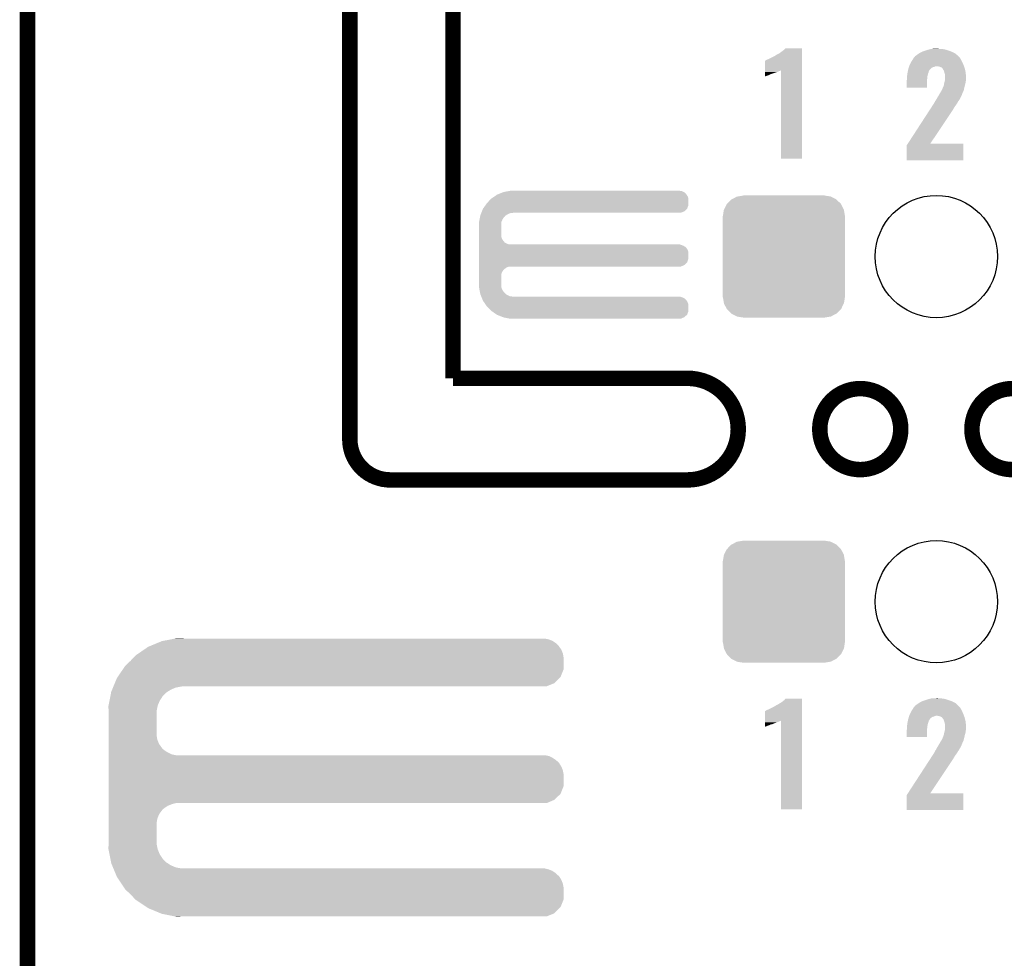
# Model space of a CAD drawing. Extents: x -1.3 to 24.2, y -3.9 to 39.2.
# Tile 15 of 26: x -1.3 to 8.4, y 19.7 to 28.9. Entities that reach past the tile are written whole.
import ezdxf

# ---------------------------------------------------------------- set-up
doc = ezdxf.new("R2010")
doc.units = 0
doc.layers.get('0').update_dxf_attribs({"linetype": 'CONTINUOUS'})
for name, color, linetype in [('ECC608_TRUST_CLICK_V100_GKO', 5, 'CONTINUOUS'), ('ECC608_TRUST_CLICK_V100_GTO', 14, 'CONTINUOUS'), ('ECC608_TRUST_CLICK_V100_GTS', 12, 'CONTINUOUS')]:
    doc.layers.add(name, color=color, linetype=linetype)

# ---------------------------------------------------------------- blocks, each defined once
blk = doc.blocks.new('ROUND_36')
blk.add_circle((0, 0), 0.602)
blk = doc.blocks.new('CUSTOM_45')
for points in [[(-0.512916, 0.564078), (-0.463036, 0.590212), (0.514762, 0.564078), (0.46108, 0.590212)], [(-0.463036, 0.590212), (-0.452138, 0.592028), (0.46108, 0.590212), (0.457348, 0.592028)], [(-0.452138, 0.592028), (-0.40005, 0.600706), (0.457348, 0.592028), (0.40005, 0.600706)], [(-0.40005, 0.600706), (-0.40005, 0.60198), (0.40005, 0.600706), (0.40005, 0.60198)], [(-0.58926, 0.463036), (-0.564078, 0.51476), (0.590212, 0.463036), (0.563112, 0.51476)], [(-0.564078, 0.51476), (-0.559382, 0.519598), (0.563112, 0.51476), (0.560576, 0.519598)], [(-0.559382, 0.519598), (-0.519598, 0.560576), (0.560576, 0.519598), (0.51837, 0.560576)], [(-0.519598, 0.560576), (-0.512916, 0.564078), (0.51837, 0.560576), (0.514762, 0.564078)], [(-0.60198, -0.40005), (-0.60198, 0.40005), (0.60198, -0.40005), (0.60198, 0.40005)], [(-0.600706, 0.40005), (-0.592028, 0.457348), (0.600706, 0.40005), (0.59116, 0.457348)], [(-0.592028, 0.457348), (-0.58926, 0.463036), (0.59116, 0.457348), (0.590212, 0.463036)], [(-0.591158, -0.457348), (-0.600706, -0.40005), (0.592028, -0.457348), (0.600706, -0.40005)], [(-0.590212, -0.463036), (-0.591158, -0.457348), (0.589258, -0.463036), (0.592028, -0.457348)], [(-0.563108, -0.514762), (-0.590212, -0.463036), (0.564078, -0.514762), (0.589258, -0.463036)], [(-0.560576, -0.519598), (-0.563108, -0.514762), (0.559382, -0.519598), (0.564078, -0.514762)], [(-0.518366, -0.560576), (-0.560576, -0.519598), (0.519598, -0.560576), (0.559382, -0.519598)], [(-0.51476, -0.564078), (-0.518366, -0.560576), (0.512914, -0.564078), (0.519598, -0.560576)], [(-0.461078, -0.590212), (-0.51476, -0.564078), (0.463036, -0.590212), (0.512914, -0.564078)], [(-0.457348, -0.592028), (-0.461078, -0.590212), (0.452136, -0.592028), (0.463036, -0.590212)], [(-0.40005, -0.600706), (-0.457348, -0.592028), (0.40005, -0.600706), (0.452136, -0.592028)], [(-0.40005, -0.60198), (-0.40005, -0.600706), (0.40005, -0.60198), (0.40005, -0.600706)]]:
    blk.add_solid(points)

msp = doc.modelspace()

# ---------------------------------------------------------------- linework, layer by layer
at = {"layer": 'ECC608_TRUST_CLICK_V100_GKO', "const_width": 0.1524}
for points in [[(1.905, 24.80056), (1.905, 39.116)], [(2.921, 25.4), (2.921, 37.973)], [(-1.27, -3.81), (-1.27, 36.83)], [(2.921, 25.4), (5.22986, 25.4)], [(2.30378, 24.39924), (5.22986, 24.39924)]]:
    msp.add_lwpolyline(points, dxfattribs=at)
for points in [[(5.22986, 24.39924, 1), (5.22986, 25.4)], [(1.905, 24.80056, 0.4142165), (2.30378, 24.39924)]]:
    msp.add_lwpolyline(points, format="xyb", dxfattribs=at)
for points in [[(6.53288, 24.89962, 1), (7.33044, 24.89962, 1)], [(8.03148, 24.89962, 1), (8.82904, 24.89962, 1)]]:
    msp.add_lwpolyline(points, format="xyb", close=True, dxfattribs=at)
at = {"layer": 'ECC608_TRUST_CLICK_V100_GTO'}
for points in [[(6.13918, 28.60294), (6.16966, 28.6258), (6.357618, 28.60294), (6.357618, 28.6258)], [(6.16966, 28.6258), (6.184898, 28.638498), (6.357618, 28.6258), (6.357618, 28.638498)], [(6.184898, 28.638498), (6.195042, 28.648638), (6.357618, 28.638498), (6.35762, 28.648638)], [(6.195042, 28.648638), (6.195066, 28.64866), (6.35762, 28.648638), (6.195066, 28.64866)], [(7.515862, 28.60294), (7.541262, 28.61564), (7.858758, 28.60294), (7.83336, 28.61564)], [(7.541262, 28.61564), (7.546342, 28.61818), (7.83336, 28.61564), (7.826248, 28.61818)], [(7.546342, 28.61818), (7.576824, 28.62834), (7.826248, 28.61818), (7.7978, 28.62834)], [(7.576824, 28.62834), (7.58444, 28.630878), (7.7978, 28.62834), (7.789552, 28.630878)], [(7.58444, 28.630878), (7.611876, 28.6385), (7.789552, 28.630878), (7.764782, 28.6385)], [(7.611876, 28.6385), (7.630164, 28.64358), (7.764782, 28.6385), (7.731762, 28.64358)], [(7.630164, 28.64358), (7.6835, 28.64612), (7.706362, 28.64358), (7.696202, 28.64612)], [(5.994408, 28.432744), (5.994422, 28.52674), (6.357614, 28.432744), (6.357616, 28.52674)], [(5.994422, 28.52674), (5.996946, 28.526746), (6.357616, 28.52674), (6.357616, 28.526746)], [(5.996946, 28.526746), (6.002024, 28.531822), (6.357616, 28.526746), (6.357616, 28.531822)], [(6.002024, 28.531822), (6.01218, 28.5369), (6.357616, 28.531822), (6.357616, 28.5369)], [(6.01218, 28.5369), (6.02488, 28.54198), (6.357616, 28.5369), (6.357616, 28.54198)], [(6.02488, 28.54198), (6.08076, 28.56992), (6.357616, 28.54198), (6.357618, 28.56992)], [(6.08076, 28.56992), (6.10362, 28.582622), (6.357618, 28.56992), (6.357618, 28.582622)], [(6.10362, 28.582622), (6.10616, 28.58516), (6.357618, 28.582622), (6.357618, 28.58516)], [(6.10616, 28.58516), (6.11378, 28.59024), (6.357618, 28.58516), (6.357618, 28.59024)], [(6.11378, 28.59024), (6.126482, 28.59532), (6.357618, 28.59024), (6.357618, 28.59532)], [(6.126482, 28.59532), (6.13918, 28.60294), (6.357618, 28.59532), (6.357618, 28.60294)], [(7.42061, 28.48864), (7.43458, 28.51658), (7.94766, 28.48864), (7.93496, 28.51658)], [(7.43458, 28.51658), (7.437122, 28.52166), (7.93496, 28.51658), (7.93242, 28.52166)], [(7.437122, 28.52166), (7.450182, 28.541978), (7.93242, 28.52166), (7.92226, 28.541978)], [(7.450182, 28.541978), (7.459982, 28.557222), (7.92226, 28.541978), (7.911374, 28.557222)], [(7.459982, 28.557222), (7.462518, 28.55976), (7.911374, 28.557222), (7.90956, 28.55976)], [(7.462518, 28.55976), (7.46506, 28.562302), (7.90956, 28.55976), (7.907018, 28.562302)], [(7.46506, 28.562302), (7.47268, 28.57246), (7.907018, 28.562302), (7.89686, 28.57246)], [(7.47268, 28.57246), (7.472682, 28.572462), (7.89686, 28.57246), (7.896858, 28.572462)], [(7.472682, 28.572462), (7.49046, 28.58516), (7.896858, 28.572462), (7.88289, 28.58516)], [(7.49046, 28.58516), (7.5086, 28.597858), (7.88289, 28.58516), (7.86892, 28.597858)], [(7.5086, 28.597858), (7.515862, 28.60294), (7.86892, 28.597858), (7.858758, 28.60294)], [(5.994404, 28.41498), (5.994406, 28.42006), (6.1087, 28.41498), (6.123938, 28.42006)], [(5.994404, 28.40736), (5.994404, 28.41498), (6.088382, 28.40736), (6.1087, 28.41498)], [(5.994406, 28.42768), (5.994408, 28.432744), (6.141718, 28.42768), (6.15185, 28.432744)], [(5.994406, 28.42514), (5.994406, 28.42768), (6.1341, 28.42514), (6.141718, 28.42768)], [(5.994406, 28.42006), (5.994406, 28.42514), (6.123938, 28.42006), (6.1341, 28.42514)], [(6.15188, 27.561562), (6.15185, 28.432744), (6.357598, 27.561562), (6.357614, 28.432744)], [(7.39648, 28.404818), (7.398002, 28.412436), (7.601708, 28.404818), (7.604758, 28.412436)], [(7.398002, 28.412436), (7.399528, 28.420056), (7.604758, 28.412436), (7.60476, 28.420056)], [(7.399528, 28.420056), (7.401052, 28.427674), (7.60476, 28.420056), (7.609836, 28.427674)], [(7.401052, 28.427674), (7.40156, 28.430214), (7.609836, 28.427674), (7.60984, 28.430214)], [(7.40156, 28.430214), (7.4041, 28.442918), (7.60984, 28.430214), (7.619998, 28.442918)], [(7.4041, 28.442918), (7.404102, 28.44292), (7.619998, 28.442918), (7.62, 28.44292)], [(7.404102, 28.44292), (7.407486, 28.453078), (7.62, 28.44292), (7.630158, 28.453078)], [(7.407486, 28.453078), (7.410872, 28.463238), (7.630158, 28.453078), (7.645396, 28.463238)], [(7.410872, 28.463238), (7.41172, 28.46578), (7.645396, 28.463238), (7.658098, 28.46578)], [(7.41172, 28.46578), (7.413412, 28.470858), (7.658098, 28.46578), (7.668258, 28.470858)], [(7.413412, 28.470858), (7.41426, 28.4734), (7.668258, 28.470858), (7.680958, 28.4734)], [(7.41426, 28.4734), (7.4168, 28.48102), (7.953104, 28.4734), (7.950382, 28.48102)], [(7.4168, 28.48102), (7.42061, 28.48864), (7.950382, 28.48102), (7.94766, 28.48864)], [(7.713978, 28.46832), (7.688578, 28.4734), (7.954918, 28.46832), (7.953104, 28.4734)], [(7.731756, 28.460702), (7.713978, 28.46832), (7.957638, 28.460702), (7.954918, 28.46832)], [(7.739382, 28.453078), (7.731756, 28.460702), (7.96036, 28.453078), (7.957638, 28.460702)], [(7.744454, 28.448006), (7.739382, 28.453078), (7.961554, 28.448006), (7.96036, 28.453078)], [(7.74446, 28.445464), (7.744454, 28.448006), (7.962152, 28.445464), (7.961554, 28.448006)], [(7.752078, 28.435302), (7.74446, 28.445464), (7.964544, 28.435302), (7.962152, 28.445464)], [(7.75716, 28.422602), (7.752078, 28.435302), (7.967532, 28.422602), (7.964544, 28.435302)], [(7.760624, 28.4099), (7.75716, 28.422602), (7.97052, 28.4099), (7.967532, 28.422602)], [(5.9944, 28.38704), (5.994402, 28.3972), (6.035038, 28.38704), (6.05536, 28.3972)], [(5.9944, 28.37942), (5.9944, 28.38704), (6.01218, 28.37942), (6.035038, 28.38704)], [(5.9944, 28.374362), (5.9944, 28.37942), (5.99953, 28.374362), (6.01218, 28.37942)], [(5.999476, 28.37434), (5.9944, 28.374362), (5.999476, 28.37434), (5.99953, 28.374362)], [(5.994402, 28.39974), (5.994404, 28.40736), (6.06298, 28.39974), (6.088382, 28.40736)], [(5.994402, 28.3972), (5.994402, 28.39974), (6.05536, 28.3972), (6.06298, 28.39974)], [(7.38886, 28.328622), (7.39089, 28.338778), (7.589516, 28.328622), (7.58952, 28.338778)], [(7.38886, 28.262602), (7.38886, 28.328622), (7.589498, 28.262602), (7.589516, 28.328622)], [(7.39089, 28.338778), (7.3914, 28.341322), (7.58952, 28.338778), (7.589802, 28.341322)], [(7.3914, 28.36672), (7.39343, 28.381958), (7.592694, 28.36672), (7.5946, 28.381958)], [(7.3914, 28.36164), (7.3914, 28.36672), (7.59206, 28.36164), (7.592694, 28.36672)], [(7.3914, 28.341322), (7.3914, 28.36164), (7.589802, 28.341322), (7.59206, 28.36164)], [(7.39343, 28.381958), (7.395802, 28.39974), (7.5946, 28.381958), (7.599678, 28.39974)], [(7.395802, 28.39974), (7.39648, 28.404818), (7.599678, 28.39974), (7.601708, 28.404818)], [(7.757884, 28.305758), (7.76224, 28.321), (7.96798, 28.305758), (7.970156, 28.321)], [(7.76478, 28.39466), (7.760624, 28.4099), (7.971324, 28.39466), (7.97052, 28.4099)], [(7.76224, 28.321), (7.762874, 28.32354), (7.970156, 28.321), (7.97052, 28.32354)], [(7.762874, 28.32354), (7.766684, 28.338778), (7.97052, 28.32354), (7.97306, 28.338778)], [(7.76732, 28.384502), (7.76478, 28.39466), (7.971858, 28.384502), (7.971324, 28.39466)], [(7.766684, 28.338778), (7.76732, 28.341322), (7.97306, 28.338778), (7.97306, 28.341322)], [(7.76732, 28.361642), (7.76732, 28.384502), (7.97306, 28.361642), (7.971858, 28.384502)], [(7.76732, 28.341322), (7.76732, 28.361642), (7.97306, 28.341322), (7.97306, 28.361642)], [(7.589498, 28.26258), (7.38886, 28.262602), (7.589498, 28.26258), (7.589498, 28.262602)], [(7.71906, 28.21178), (7.728582, 28.227018), (7.94004, 28.21178), (7.94766, 28.227018)], [(7.728582, 28.227018), (7.731758, 28.2321), (7.94766, 28.227018), (7.948928, 28.2321)], [(7.731758, 28.2321), (7.7343, 28.237178), (7.948928, 28.2321), (7.950198, 28.237178)], [(7.7343, 28.237178), (7.736842, 28.242256), (7.950198, 28.237178), (7.952738, 28.242256)], [(7.736842, 28.242256), (7.738116, 28.244798), (7.952738, 28.242256), (7.95274, 28.244798)], [(7.738116, 28.244798), (7.741934, 28.25242), (7.95274, 28.244798), (7.954532, 28.25242)], [(7.741934, 28.25242), (7.74446, 28.252442), (7.954532, 28.25242), (7.954538, 28.252442)], [(7.74446, 28.252442), (7.744462, 28.260044), (7.954538, 28.252442), (7.956326, 28.260044)], [(7.744462, 28.260044), (7.74954, 28.270202), (7.956326, 28.260044), (7.958716, 28.270202)], [(7.74954, 28.270202), (7.75462, 28.285442), (7.958716, 28.270202), (7.962302, 28.285442)], [(7.75462, 28.285442), (7.754982, 28.28798), (7.962302, 28.285442), (7.9629, 28.28798)], [(7.754982, 28.28798), (7.75716, 28.303222), (7.9629, 28.28798), (7.967254, 28.303222)], [(7.75716, 28.303222), (7.757884, 28.305758), (7.967254, 28.303222), (7.96798, 28.305758)], [(7.660636, 28.112718), (7.66826, 28.125424), (7.889238, 28.112718), (7.895592, 28.125424)], [(7.66826, 28.125424), (7.668262, 28.127958), (7.895592, 28.125424), (7.89686, 28.127958)], [(7.668262, 28.127958), (7.668264, 28.127966), (7.89686, 28.127958), (7.896864, 28.127966)], [(7.668264, 28.127966), (7.67588, 28.13812), (7.896864, 28.127966), (7.904478, 28.13812)], [(7.67588, 28.13812), (7.675882, 28.138122), (7.904478, 28.13812), (7.904478, 28.138122)], [(7.675882, 28.138122), (7.678926, 28.143196), (7.904478, 28.138122), (7.907018, 28.143196)], [(7.678926, 28.143196), (7.680452, 28.14574), (7.907018, 28.143196), (7.909558, 28.14574)], [(7.680452, 28.14574), (7.6835, 28.15082), (7.909558, 28.14574), (7.912292, 28.15082)], [(7.6835, 28.15082), (7.69366, 28.1686), (7.912292, 28.15082), (7.921868, 28.1686)], [(7.69366, 28.1686), (7.700006, 28.178758), (7.921868, 28.1686), (7.92734, 28.178758)], [(7.700006, 28.178758), (7.706358, 28.18892), (7.92734, 28.178758), (7.931248, 28.18892)], [(7.706358, 28.18892), (7.71906, 28.21178), (7.931248, 28.18892), (7.94004, 28.21178)], [(7.398766, 27.70886), (7.60349, 28.02382), (7.620042, 27.70886), (7.83082, 28.02382)], [(7.60349, 28.02382), (7.62165, 28.05176), (7.83082, 28.02382), (7.8486, 28.05176)], [(7.62165, 28.05176), (7.638158, 28.077158), (7.8486, 28.05176), (7.863838, 28.077158)], [(7.638158, 28.077158), (7.651368, 28.09748), (7.863838, 28.077158), (7.87908, 28.09748)], [(7.651368, 28.09748), (7.65302, 28.10002), (7.87908, 28.09748), (7.880772, 28.10002)], [(7.65302, 28.10002), (7.660636, 28.112718), (7.880772, 28.10002), (7.889238, 28.112718)], [(7.38886, 27.546322), (7.388864, 27.693624), (7.945098, 27.546322), (7.945116, 27.693624)], [(7.388864, 27.693624), (7.398752, 27.708838), (7.945116, 27.693624), (7.94512, 27.708838)], [(7.398752, 27.708838), (7.398766, 27.70886), (7.94512, 27.708838), (7.620042, 27.70886)], [(6.357598, 27.56154), (6.15188, 27.561562), (6.357598, 27.56154), (6.357598, 27.561562)], [(7.945098, 27.5463), (7.38886, 27.546322), (7.945098, 27.5463), (7.945098, 27.546322)], [(3.2766, 27.14752), (3.289298, 27.160218), (5.240018, 27.14752), (5.24002, 27.160218)], [(3.289298, 27.160218), (3.29946, 27.17038), (5.24002, 27.160218), (5.23857, 27.17038)], [(3.29946, 27.17038), (3.31063, 27.177996), (5.23857, 27.17038), (5.23748, 27.177996)], [(3.31063, 27.177996), (3.336712, 27.19578), (5.23748, 27.177996), (5.22986, 27.19578)], [(3.336712, 27.19578), (3.35534, 27.20848), (5.22986, 27.19578), (5.221394, 27.20848)], [(3.35534, 27.20848), (3.36169, 27.21102), (5.221394, 27.20848), (5.2197, 27.21102)], [(3.36169, 27.21102), (3.380734, 27.218638), (5.2197, 27.21102), (5.212082, 27.218638)], [(3.380734, 27.218638), (3.39978, 27.226256), (5.212082, 27.218638), (5.207, 27.226256)], [(3.39978, 27.226256), (3.418842, 27.23388), (5.207, 27.226256), (5.193666, 27.23388)], [(3.418842, 27.23388), (3.43205, 27.23642), (5.193666, 27.23388), (5.189222, 27.23642)], [(3.43205, 27.23642), (3.471662, 27.244038), (5.189222, 27.23642), (5.171442, 27.244038)], [(3.471662, 27.244038), (3.484882, 27.24658), (5.171442, 27.244038), (5.15366, 27.24658)], [(3.20548, 27.04338), (3.215642, 27.068782), (5.199376, 27.04338), (5.224778, 27.068782)], [(3.215642, 27.068782), (3.217452, 27.071318), (5.224778, 27.068782), (5.227316, 27.071318)], [(3.217452, 27.071318), (3.242852, 27.106878), (5.227316, 27.071318), (5.240018, 27.106878)], [(3.242852, 27.106878), (3.253742, 27.122122), (5.240018, 27.106878), (5.240018, 27.122122)], [(3.253742, 27.122122), (3.2766, 27.14752), (5.240018, 27.122122), (5.240018, 27.14752)], [(3.178026, 26.941776), (3.182424, 26.964638), (3.39852, 26.941776), (3.40868, 26.964638)], [(3.182424, 26.964638), (3.186332, 26.984956), (3.40868, 26.964638), (3.421378, 26.984956)], [(3.186332, 26.984956), (3.187798, 26.992578), (3.421378, 26.984956), (3.431538, 26.992578)], [(3.187798, 26.992578), (3.189752, 27.002738), (3.431538, 26.992578), (3.439158, 27.002738)], [(3.189752, 27.002738), (3.190242, 27.005282), (3.439158, 27.002738), (3.443228, 27.005282)], [(3.190242, 27.005282), (3.194304, 27.015438), (3.443228, 27.005282), (3.45948, 27.015438)], [(3.194304, 27.015438), (3.198368, 27.025598), (3.45948, 27.015438), (3.482338, 27.025598)], [(3.198368, 27.025598), (3.199384, 27.02814), (3.482338, 27.025598), (3.5052, 27.02814)], [(3.199384, 27.02814), (3.2004, 27.03068), (3.5052, 27.02814), (3.517898, 27.03068)], [(3.2004, 27.03068), (3.20548, 27.04338), (5.163816, 27.03068), (5.199376, 27.04338)], [(3.17754, 26.939242), (3.178026, 26.941776), (3.398238, 26.939242), (3.39852, 26.941776)], [(3.17754, 26.918918), (3.17754, 26.939242), (3.39598, 26.918918), (3.398238, 26.939242)], [(3.17754, 26.80462), (3.17754, 26.918918), (3.39598, 26.80462), (3.39598, 26.918918)], [(3.17754, 26.786838), (3.17754, 26.80462), (3.398522, 26.786838), (3.39598, 26.80462)], [(3.17754, 26.769058), (3.17754, 26.786838), (3.406142, 26.769058), (3.398522, 26.786838)], [(3.17754, 26.753818), (3.17754, 26.769058), (3.416302, 26.753818), (3.406142, 26.769058)], [(3.17754, 26.7462), (3.17754, 26.753818), (3.42392, 26.7462), (3.416302, 26.753818)], [(3.17754, 26.738578), (3.17754, 26.7462), (3.429004, 26.738578), (3.42392, 26.7462)], [(3.17754, 26.72842), (3.17754, 26.738578), (3.44678, 26.72842), (3.429004, 26.738578)], [(3.17754, 26.7208), (3.17754, 26.72842), (3.464564, 26.7208), (3.44678, 26.72842)], [(3.17754, 26.71826), (3.17754, 26.7208), (3.482342, 26.71826), (3.464564, 26.7208)], [(3.17754, 26.71318), (3.17754, 26.71826), (5.171442, 26.71318), (5.153664, 26.71826)], [(3.17754, 26.70556), (3.17754, 26.71318), (5.189222, 26.70556), (5.171442, 26.71318)], [(3.17754, 26.695398), (3.17754, 26.70556), (5.207, 26.695398), (5.189222, 26.70556)], [(3.17754, 26.6827), (3.17754, 26.695398), (5.2197, 26.6827), (5.207, 26.695398)], [(3.17754, 26.66746), (3.17754, 26.6827), (5.22986, 26.66746), (5.2197, 26.6827)], [(3.17754, 26.649676), (3.17754, 26.66746), (5.23748, 26.649676), (5.22986, 26.66746)], [(3.17754, 26.629358), (3.17754, 26.649676), (5.24002, 26.629358), (5.23748, 26.649676)], [(3.17754, 26.578558), (3.17754, 26.629358), (5.240018, 26.578558), (5.24002, 26.629358)], [(3.17754, 26.542998), (3.17754, 26.578558), (5.227316, 26.542998), (5.240018, 26.578558)], [(3.17754, 26.515058), (3.17754, 26.542998), (5.199376, 26.515058), (5.227316, 26.542998)], [(3.17754, 26.49982), (3.17754, 26.515058), (5.163816, 26.49982), (5.199376, 26.515058)], [(3.17754, 26.497278), (3.17754, 26.49982), (3.464558, 26.497278), (3.48234, 26.49982)], [(3.17754, 26.489658), (3.17754, 26.497278), (3.446778, 26.489658), (3.464558, 26.497278)], [(3.17754, 26.476958), (3.17754, 26.489658), (3.428998, 26.476958), (3.446778, 26.489658)], [(3.17754, 26.46426), (3.17754, 26.476958), (3.4163, 26.46426), (3.428998, 26.476958)], [(3.17754, 26.44902), (3.17754, 26.46426), (3.40614, 26.44902), (3.4163, 26.46426)], [(3.17754, 26.431236), (3.17754, 26.44902), (3.39852, 26.431236), (3.40614, 26.44902)], [(3.17754, 26.413458), (3.17754, 26.431236), (3.39598, 26.413458), (3.39852, 26.431236)], [(3.17754, 26.3144), (3.17754, 26.413458), (3.39598, 26.3144), (3.39598, 26.413458)], [(3.17754, 26.294078), (3.17754, 26.3144), (3.39824, 26.294078), (3.39598, 26.3144)], [(3.17803, 26.291538), (3.17754, 26.294078), (3.398522, 26.291538), (3.39824, 26.294078)], [(3.182426, 26.26868), (3.17803, 26.291538), (3.408682, 26.26868), (3.398522, 26.291538)], [(3.186334, 26.248358), (3.182426, 26.26868), (3.421382, 26.248358), (3.408682, 26.26868)], [(3.1878, 26.240738), (3.186334, 26.248358), (3.431542, 26.240738), (3.421382, 26.248358)], [(3.189754, 26.230578), (3.1878, 26.240738), (3.439164, 26.230578), (3.431542, 26.240738)], [(3.19024, 26.228042), (3.189754, 26.230578), (3.443222, 26.228042), (3.439164, 26.230578)], [(3.194306, 26.21788), (3.19024, 26.228042), (3.459482, 26.21788), (3.443222, 26.228042)], [(3.19837, 26.20772), (3.194306, 26.21788), (3.482344, 26.20772), (3.459482, 26.21788)], [(3.199386, 26.20518), (3.19837, 26.20772), (3.505202, 26.20518), (3.482344, 26.20772)], [(3.201418, 26.2001), (3.199386, 26.20518), (5.171442, 26.2001), (5.153664, 26.20518)], [(3.204466, 26.19248), (3.201418, 26.2001), (5.189222, 26.19248), (5.171442, 26.2001)], [(3.20853, 26.182316), (3.204466, 26.19248), (5.207, 26.182316), (5.189222, 26.19248)], [(3.211578, 26.174698), (3.20853, 26.182316), (5.212082, 26.174698), (5.207, 26.182316)], [(3.21361, 26.169616), (3.211578, 26.174698), (5.219702, 26.169616), (5.212082, 26.174698)], [(3.21564, 26.16454), (3.21361, 26.169616), (5.222604, 26.16454), (5.219702, 26.169616)], [(3.2243, 26.15184), (3.21564, 26.16454), (5.22986, 26.15184), (5.222604, 26.16454)], [(3.236426, 26.134056), (3.2243, 26.15184), (5.23748, 26.134056), (5.22986, 26.15184)], [(3.248546, 26.116278), (3.236426, 26.134056), (5.24002, 26.116278), (5.23748, 26.134056)], [(3.25374, 26.10866), (3.248546, 26.116278), (5.240018, 26.10866), (5.24002, 26.116278)], [(3.299458, 26.062942), (3.25374, 26.10866), (5.240018, 26.062942), (5.240018, 26.10866)], [(3.299464, 26.062938), (3.299458, 26.062942), (5.240018, 26.062938), (5.240018, 26.062942)], [(3.351616, 26.02738), (3.299464, 26.062938), (5.227316, 26.02738), (5.240018, 26.062938)], [(3.355338, 26.024842), (3.351616, 26.02738), (5.224524, 26.024842), (5.227316, 26.02738)], [(3.412494, 26.00198), (3.355338, 26.024842), (5.199378, 26.00198), (5.224524, 26.024842)], [(3.418838, 25.999442), (3.412494, 26.00198), (5.193454, 25.999442), (5.199378, 26.00198)], [(3.484878, 25.98674), (3.418838, 25.999442), (5.163816, 25.98674), (5.193454, 25.999442)], [(-0.069042, 22.76094), (0.004382, 22.791418), (3.96494, 22.76094), (3.934462, 22.791418)], [(0.004382, 22.791418), (0.053342, 22.81174), (3.934462, 22.791418), (3.905108, 22.81174)], [(0.053342, 22.81174), (0.066262, 22.814278), (3.905108, 22.81174), (3.901442, 22.814278)], [(0.066262, 22.814278), (0.143848, 22.829518), (3.901442, 22.814278), (3.863342, 22.829518)], [(0.143848, 22.829518), (0.18265, 22.83714), (3.863342, 22.829518), (3.822702, 22.83714)], [(0.18265, 22.83714), (0.19547, 22.839658), (0.269262, 22.83714), (0.26924, 22.839658)], [(0.19547, 22.839658), (0.195582, 22.83968), (0.26924, 22.839658), (0.195582, 22.83968)], [(-0.203198, 22.67204), (-0.17734, 22.689818), (4.006374, 22.67204), (4.00304, 22.689818)], [(-0.17734, 22.689818), (-0.12192, 22.72792), (4.00304, 22.689818), (3.9878, 22.72792)], [(-0.12192, 22.72792), (-0.08128, 22.75586), (3.9878, 22.72792), (3.968458, 22.75586)], [(-0.08128, 22.75586), (-0.069042, 22.76094), (3.968458, 22.75586), (3.96494, 22.76094)], [(-0.307338, 22.5679), (-0.254, 22.6187), (4.010658, 22.5679), (4.010658, 22.6187)], [(-0.254, 22.6187), (-0.224974, 22.649178), (4.010658, 22.6187), (4.01066, 22.649178)], [(-0.224974, 22.649178), (-0.203198, 22.67204), (4.01066, 22.649178), (4.006374, 22.67204)], [(-0.381702, 22.45868), (-0.329824, 22.534876), (3.980176, 22.45868), (4.010658, 22.534876)], [(-0.329824, 22.534876), (-0.307338, 22.5679), (4.010658, 22.534876), (4.010658, 22.5679)], [(-0.409706, 22.39772), (-0.388618, 22.448522), (3.919216, 22.39772), (3.970018, 22.448522)], [(-0.388618, 22.448522), (-0.381702, 22.45868), (3.970018, 22.448522), (3.980176, 22.45868)], [(-0.44949, 22.2885), (-0.445996, 22.30628), (0.078738, 22.2885), (0.099058, 22.30628)], [(-0.445996, 22.30628), (-0.444498, 22.313902), (0.099058, 22.30628), (0.110838, 22.313902)], [(-0.444498, 22.313902), (-0.436066, 22.334218), (0.110838, 22.313902), (0.14224, 22.334218)], [(-0.436066, 22.334218), (-0.427632, 22.354538), (0.14224, 22.334218), (0.190498, 22.354538)], [(-0.427632, 22.354538), (-0.423414, 22.3647), (0.190498, 22.354538), (0.24384, 22.3647)], [(-0.423414, 22.3647), (-0.422358, 22.36724), (0.24384, 22.3647), (0.26924, 22.36724)], [(-0.422358, 22.36724), (-0.409706, 22.39772), (3.843016, 22.36724), (3.919216, 22.39772)], [(-0.471444, 22.176738), (-0.461964, 22.225), (0.0127, 22.176738), (0.03302, 22.225)], [(-0.461964, 22.225), (-0.453482, 22.268178), (0.03302, 22.225), (0.06096, 22.268178)], [(-0.453482, 22.268178), (-0.44949, 22.2885), (0.06096, 22.268178), (0.078738, 22.2885)], [(6.13918, 22.199598), (6.16966, 22.21992), (6.357618, 22.199598), (6.357618, 22.21992)], [(6.16966, 22.21992), (6.184902, 22.232622), (6.357618, 22.21992), (6.357618, 22.232622)], [(6.184902, 22.232622), (6.19505, 22.245298), (6.357618, 22.232622), (6.35762, 22.245298)], [(6.19505, 22.245298), (6.195068, 22.24532), (6.35762, 22.245298), (6.195068, 22.24532)], [(7.5086, 22.202138), (7.515862, 22.20722), (7.86892, 22.202138), (7.858758, 22.20722)], [(7.515862, 22.20722), (7.541262, 22.21992), (7.858758, 22.20722), (7.83336, 22.21992)], [(7.541262, 22.21992), (7.546342, 22.22246), (7.83336, 22.21992), (7.826248, 22.22246)], [(7.546342, 22.22246), (7.576824, 22.23262), (7.826248, 22.22246), (7.7978, 22.23262)], [(7.576824, 22.23262), (7.58444, 22.235158), (7.7978, 22.23262), (7.789552, 22.235158)], [(7.58444, 22.235158), (7.611876, 22.24278), (7.789552, 22.235158), (7.764782, 22.24278)], [(7.611876, 22.24278), (7.630164, 22.24786), (7.764782, 22.24278), (7.731762, 22.24786)], [(7.630164, 22.24786), (7.6835, 22.2504), (7.706362, 22.24786), (7.696202, 22.2504)], [(-0.47244, 22.171662), (-0.471444, 22.176738), (0.011684, 22.171662), (0.0127, 22.176738)], [(-0.470862, 22.125938), (-0.47244, 22.171662), (0.00254, 22.125938), (0.011684, 22.171662)], [(-0.4699, 22.098), (-0.470862, 22.125938), (0.00254, 22.098), (0.00254, 22.125938)], [(5.994408, 22.029404), (5.994422, 22.1234), (6.357614, 22.029404), (6.357616, 22.1234)], [(5.994422, 22.1234), (5.996946, 22.123406), (6.357616, 22.1234), (6.357616, 22.123406)], [(5.996946, 22.123406), (6.002024, 22.128482), (6.357616, 22.123406), (6.357616, 22.128482)], [(6.002024, 22.128482), (6.01218, 22.13356), (6.357616, 22.128482), (6.357616, 22.13356)], [(6.01218, 22.13356), (6.02488, 22.13864), (6.357616, 22.13356), (6.357616, 22.13864)], [(6.02488, 22.13864), (6.08076, 22.16658), (6.357616, 22.13864), (6.357618, 22.16658)], [(6.08076, 22.16658), (6.10362, 22.179282), (6.357618, 22.16658), (6.357618, 22.179282)], [(6.10362, 22.179282), (6.106164, 22.18182), (6.357618, 22.179282), (6.357618, 22.18182)], [(6.106164, 22.18182), (6.113782, 22.18436), (6.357618, 22.18182), (6.357618, 22.18436)], [(6.113782, 22.18436), (6.13918, 22.199598), (6.357618, 22.18436), (6.357618, 22.199598)], [(7.42061, 22.09292), (7.43458, 22.12086), (7.94766, 22.09292), (7.93496, 22.12086)], [(7.43458, 22.12086), (7.437122, 22.12594), (7.93496, 22.12086), (7.93242, 22.12594)], [(7.437122, 22.12594), (7.450182, 22.146258), (7.93242, 22.12594), (7.92226, 22.146258)], [(7.450182, 22.146258), (7.459982, 22.161502), (7.92226, 22.146258), (7.911374, 22.161502)], [(7.459982, 22.161502), (7.462518, 22.16404), (7.911374, 22.161502), (7.90956, 22.16404)], [(7.462518, 22.16404), (7.46506, 22.166582), (7.90956, 22.16404), (7.907018, 22.166582)], [(7.46506, 22.166582), (7.47268, 22.17674), (7.907018, 22.166582), (7.89686, 22.17674)], [(7.47268, 22.17674), (7.472682, 22.176742), (7.89686, 22.17674), (7.896858, 22.176742)], [(7.472682, 22.176742), (7.49046, 22.18944), (7.896858, 22.176742), (7.88289, 22.18944)], [(7.49046, 22.18944), (7.5086, 22.202138), (7.88289, 22.18944), (7.86892, 22.202138)], [(-0.4699, 21.879558), (-0.4699, 22.098), (0.00254, 21.879558), (0.00254, 22.098)], [(5.994404, 22.00402), (5.994406, 22.01164), (6.08838, 22.00402), (6.1087, 22.01164)], [(5.994406, 22.02434), (5.994408, 22.029404), (6.141718, 22.02434), (6.15185, 22.029404)], [(5.994406, 22.0218), (5.994406, 22.02434), (6.1341, 22.0218), (6.141718, 22.02434)], [(5.994406, 22.01672), (5.994406, 22.0218), (6.123938, 22.01672), (6.1341, 22.0218)], [(5.994406, 22.01164), (5.994406, 22.01672), (6.1087, 22.01164), (6.123938, 22.01672)], [(6.15188, 21.155682), (6.15185, 22.029404), (6.357598, 21.155682), (6.357614, 22.029404)], [(7.39648, 22.006558), (7.39851, 22.016716), (7.600692, 22.006558), (7.604758, 22.016716)], [(7.39851, 22.016716), (7.400034, 22.024336), (7.604758, 22.016716), (7.60476, 22.024336)], [(7.400034, 22.024336), (7.4041, 22.044662), (7.60476, 22.024336), (7.618308, 22.044662)], [(7.4041, 22.044662), (7.404892, 22.0472), (7.618308, 22.044662), (7.62, 22.0472)], [(7.404892, 22.0472), (7.408066, 22.057358), (7.62, 22.0472), (7.630158, 22.057358)], [(7.408066, 22.057358), (7.411242, 22.067518), (7.630158, 22.057358), (7.645396, 22.067518)], [(7.411242, 22.067518), (7.412036, 22.07006), (7.645396, 22.067518), (7.658098, 22.07006)], [(7.412036, 22.07006), (7.413624, 22.075138), (7.658098, 22.07006), (7.668258, 22.075138)], [(7.413624, 22.075138), (7.414418, 22.07768), (7.668258, 22.075138), (7.680958, 22.07768)], [(7.414418, 22.07768), (7.4168, 22.0853), (7.953104, 22.07768), (7.950382, 22.0853)], [(7.4168, 22.0853), (7.42061, 22.09292), (7.950382, 22.0853), (7.94766, 22.09292)], [(7.713978, 22.0726), (7.688578, 22.07768), (7.954918, 22.0726), (7.953104, 22.07768)], [(7.731756, 22.064982), (7.713978, 22.0726), (7.957638, 22.064982), (7.954918, 22.0726)], [(7.739382, 22.057358), (7.731756, 22.064982), (7.96036, 22.057358), (7.957638, 22.064982)], [(7.744454, 22.052286), (7.739382, 22.057358), (7.961554, 22.052286), (7.96036, 22.057358)], [(7.74446, 22.049744), (7.744454, 22.052286), (7.962152, 22.049744), (7.961554, 22.052286)], [(7.752078, 22.039582), (7.74446, 22.049744), (7.964544, 22.039582), (7.962152, 22.049744)], [(7.75716, 22.026882), (7.752078, 22.039582), (7.967532, 22.026882), (7.964544, 22.039582)], [(7.760624, 22.01418), (7.75716, 22.026882), (7.97052, 22.01418), (7.967532, 22.026882)], [(7.76478, 21.99894), (7.760624, 22.01418), (7.971324, 21.99894), (7.97052, 22.01418)], [(5.9944, 21.97608), (5.994402, 21.9837), (6.01218, 21.97608), (6.035038, 21.9837)], [(5.9944, 21.971), (5.9944, 21.97608), (5.99948, 21.971), (6.01218, 21.97608)], [(5.9944, 21.968496), (5.9944, 21.971), (5.9944, 21.968496), (5.99948, 21.971)], [(5.994402, 21.99386), (5.994404, 22.00402), (6.062976, 21.99386), (6.08838, 22.00402)], [(5.994402, 21.993858), (5.994402, 21.99386), (6.055356, 21.993858), (6.062976, 21.99386)], [(5.994402, 21.9837), (5.994402, 21.993858), (6.035038, 21.9837), (6.055356, 21.993858)], [(7.38886, 21.932902), (7.391398, 21.943058), (7.589516, 21.932902), (7.58952, 21.943058)], [(7.38886, 21.866882), (7.38886, 21.932902), (7.589498, 21.866882), (7.589516, 21.932902)], [(7.391398, 21.943058), (7.3914, 21.943062), (7.58952, 21.943058), (7.58952, 21.943062)], [(7.3914, 21.971), (7.393576, 21.986238), (7.592694, 21.971), (7.5946, 21.986238)], [(7.3914, 21.96592), (7.3914, 21.971), (7.59206, 21.96592), (7.592694, 21.971)], [(7.3914, 21.943062), (7.3914, 21.96592), (7.58952, 21.943062), (7.59206, 21.96592)], [(7.393576, 21.986238), (7.396116, 22.00402), (7.5946, 21.986238), (7.599678, 22.00402)], [(7.396116, 22.00402), (7.39648, 22.006558), (7.599678, 22.00402), (7.600692, 22.006558)], [(7.758428, 21.910038), (7.762874, 21.92782), (7.96798, 21.910038), (7.97052, 21.92782)], [(7.762874, 21.92782), (7.766684, 21.943058), (7.97052, 21.92782), (7.97306, 21.943058)], [(7.76732, 21.988782), (7.76478, 21.99894), (7.971858, 21.988782), (7.971324, 21.99894)], [(7.766684, 21.943058), (7.76732, 21.945602), (7.97306, 21.943058), (7.97306, 21.945602)], [(7.76732, 21.965922), (7.76732, 21.988782), (7.97306, 21.965922), (7.971858, 21.988782)], [(7.76732, 21.945602), (7.76732, 21.965922), (7.97306, 21.945602), (7.97306, 21.965922)], [(-0.4699, 21.838918), (-0.4699, 21.879558), (0.010162, 21.838918), (0.00254, 21.879558)], [(-0.4699, 21.800818), (-0.4699, 21.838918), (0.025402, 21.800818), (0.010162, 21.838918)], [(7.589498, 21.86686), (7.38886, 21.866882), (7.589498, 21.86686), (7.589498, 21.866882)], [(7.71906, 21.816062), (7.726996, 21.828758), (7.94004, 21.816062), (7.94766, 21.828758)], [(7.726996, 21.828758), (7.73176, 21.83638), (7.94766, 21.828758), (7.949184, 21.83638)], [(7.73176, 21.83638), (7.734662, 21.841458), (7.949184, 21.83638), (7.9502, 21.841458)], [(7.734662, 21.841458), (7.737564, 21.846536), (7.9502, 21.841458), (7.952738, 21.846536)], [(7.737564, 21.846536), (7.739016, 21.849078), (7.952738, 21.846536), (7.95274, 21.849078)], [(7.739016, 21.849078), (7.741922, 21.85416), (7.95274, 21.849078), (7.953934, 21.85416)], [(7.741922, 21.85416), (7.74446, 21.856706), (7.953934, 21.85416), (7.954534, 21.856706)], [(7.74446, 21.856706), (7.744462, 21.864324), (7.954534, 21.856706), (7.956326, 21.864324)], [(7.744462, 21.864324), (7.74954, 21.874482), (7.956326, 21.864324), (7.958716, 21.874482)], [(7.74954, 21.874482), (7.75462, 21.88972), (7.958716, 21.874482), (7.962302, 21.88972)], [(7.75462, 21.88972), (7.755042, 21.89226), (7.962302, 21.88972), (7.9629, 21.89226)], [(7.755042, 21.89226), (7.75716, 21.90496), (7.9629, 21.89226), (7.966528, 21.90496)], [(7.75716, 21.90496), (7.758428, 21.910038), (7.966528, 21.90496), (7.96798, 21.910038)], [(-0.4699, 21.76526), (-0.4699, 21.800818), (0.0508, 21.76526), (0.025402, 21.800818)], [(-0.4699, 21.750018), (-0.4699, 21.76526), (0.063502, 21.750018), (0.0508, 21.76526)], [(-0.4699, 21.73732), (-0.4699, 21.750018), (0.078742, 21.73732), (0.063502, 21.750018)], [(-0.4699, 21.71446), (-0.4699, 21.73732), (0.114302, 21.71446), (0.078742, 21.73732)], [(7.66216, 21.716998), (7.66826, 21.727164), (7.889238, 21.716998), (7.89432, 21.727164)], [(7.66826, 21.727164), (7.668264, 21.732236), (7.89432, 21.727164), (7.896858, 21.732236)], [(7.668264, 21.732236), (7.668266, 21.732246), (7.896858, 21.732236), (7.896866, 21.732246)], [(7.668266, 21.732246), (7.675876, 21.739858), (7.896866, 21.732246), (7.904476, 21.739858)], [(7.675876, 21.739858), (7.675882, 21.739864), (7.904476, 21.739858), (7.904478, 21.739864)], [(7.675882, 21.739864), (7.679688, 21.747476), (7.904478, 21.739864), (7.90702, 21.747476)], [(7.679688, 21.747476), (7.68096, 21.75002), (7.90702, 21.747476), (7.909558, 21.75002)], [(7.68096, 21.75002), (7.6835, 21.755098), (7.909558, 21.75002), (7.912292, 21.755098)], [(7.6835, 21.755098), (7.69366, 21.77288), (7.912292, 21.755098), (7.921868, 21.77288)], [(7.69366, 21.77288), (7.700006, 21.783038), (7.921868, 21.77288), (7.92734, 21.783038)], [(7.700006, 21.783038), (7.706358, 21.7932), (7.92734, 21.783038), (7.931246, 21.7932)], [(7.706358, 21.7932), (7.71906, 21.81606), (7.931246, 21.7932), (7.940038, 21.81606)], [(7.71906, 21.81606), (7.71906, 21.816062), (7.940038, 21.81606), (7.94004, 21.816062)], [(-0.4699, 21.69668), (-0.4699, 21.71446), (0.152402, 21.69668), (0.114302, 21.71446)], [(-0.4699, 21.68906), (-0.4699, 21.69668), (0.190502, 21.68906), (0.152402, 21.69668)], [(-0.4699, 21.681438), (-0.4699, 21.68906), (3.863342, 21.681438), (3.822702, 21.68906)], [(-0.4699, 21.663658), (-0.4699, 21.681438), (3.901442, 21.663658), (3.863342, 21.681438)], [(-0.4699, 21.6408), (-0.4699, 21.663658), (3.93446, 21.6408), (3.901442, 21.663658)], [(-0.4699, 21.628102), (-0.4699, 21.6408), (3.949698, 21.628102), (3.93446, 21.6408)], [(-0.4699, 21.612858), (-0.4699, 21.628102), (3.96494, 21.612858), (3.949698, 21.628102)], [(7.400418, 21.31314), (7.60514, 21.6281), (7.620042, 21.31314), (7.83082, 21.6281)], [(7.60514, 21.6281), (7.623302, 21.65604), (7.83082, 21.6281), (7.8486, 21.65604)], [(7.623302, 21.65604), (7.63981, 21.681438), (7.8486, 21.65604), (7.863838, 21.681438)], [(7.63981, 21.681438), (7.65302, 21.70176), (7.863838, 21.681438), (7.87908, 21.70176)], [(7.65302, 21.70176), (7.66216, 21.716998), (7.87908, 21.70176), (7.889238, 21.716998)], [(-0.4699, 21.5773), (-0.4699, 21.612858), (3.9878, 21.5773), (3.96494, 21.612858)], [(-0.4699, 21.539198), (-0.4699, 21.5773), (4.00304, 21.539198), (3.9878, 21.5773)], [(-0.4699, 21.498558), (-0.4699, 21.539198), (4.01066, 21.498558), (4.00304, 21.539198)], [(-0.4699, 21.384256), (-0.4699, 21.498558), (4.010658, 21.384256), (4.01066, 21.498558)], [(-0.4699, 21.30806), (-0.4699, 21.384256), (3.980178, 21.30806), (4.010658, 21.384256)], [(-0.4699, 21.249638), (-0.4699, 21.30806), (3.919216, 21.249638), (3.980178, 21.30806)], [(-0.4699, 21.21662), (-0.4699, 21.249638), (3.843016, 21.21662), (3.919216, 21.249638)], [(7.38886, 21.150602), (7.388864, 21.295364), (7.945098, 21.150602), (7.945116, 21.295364)], [(7.388864, 21.295364), (7.400404, 21.313118), (7.945116, 21.295364), (7.94512, 21.313118)], [(7.400404, 21.313118), (7.400418, 21.31314), (7.94512, 21.313118), (7.620042, 21.31314)], [(-0.4699, 21.206458), (-0.4699, 21.21662), (0.152398, 21.206458), (0.190496, 21.21662)], [(-0.4699, 21.191218), (-0.4699, 21.206458), (0.1143, 21.191218), (0.152398, 21.206458)], [(-0.4699, 21.16836), (-0.4699, 21.191218), (0.07874, 21.16836), (0.1143, 21.191218)], [(-0.4699, 21.155658), (-0.4699, 21.16836), (0.063498, 21.155658), (0.07874, 21.16836)], [(-0.4699, 21.14042), (-0.4699, 21.155658), (0.0508, 21.14042), (0.063498, 21.155658)], [(-0.4699, 21.10486), (-0.4699, 21.14042), (0.0254, 21.10486), (0.0508, 21.14042)], [(6.357598, 21.15566), (6.15188, 21.155682), (6.357598, 21.15566), (6.357598, 21.155682)], [(7.945098, 21.15058), (7.38886, 21.150602), (7.945098, 21.15058), (7.945098, 21.150602)], [(-0.4699, 21.066758), (-0.4699, 21.10486), (0.01016, 21.066758), (0.0254, 21.10486)], [(-0.4699, 21.026118), (-0.4699, 21.066758), (0.00254, 21.026118), (0.01016, 21.066758)], [(-0.4699, 20.8407), (-0.4699, 21.026118), (0.00254, 20.8407), (0.00254, 21.026118)], [(-0.47244, 20.767042), (-0.470776, 20.815298), (0.011734, 20.767042), (0.00254, 20.815298)], [(-0.47144, 20.761958), (-0.47244, 20.767042), (0.012702, 20.761958), (0.011734, 20.767042)], [(-0.461962, 20.7137), (-0.47144, 20.761958), (0.033022, 20.7137), (0.012702, 20.761958)], [(-0.470776, 20.815298), (-0.4699, 20.8407), (0.00254, 20.815298), (0.00254, 20.8407)], [(-0.453478, 20.670518), (-0.461962, 20.7137), (0.06096, 20.670518), (0.033022, 20.7137)], [(-0.449488, 20.650198), (-0.453478, 20.670518), (0.07874, 20.650198), (0.06096, 20.670518)], [(-0.445996, 20.63242), (-0.449488, 20.650198), (0.099062, 20.63242), (0.07874, 20.650198)], [(-0.4445, 20.624802), (-0.445996, 20.63242), (0.110836, 20.624802), (0.099062, 20.63242)], [(-0.436064, 20.60448), (-0.4445, 20.624802), (0.14224, 20.60448), (0.110836, 20.624802)], [(-0.427628, 20.58416), (-0.436064, 20.60448), (0.190502, 20.58416), (0.14224, 20.60448)], [(-0.423412, 20.574), (-0.427628, 20.58416), (0.243842, 20.574), (0.190502, 20.58416)], [(-0.419194, 20.563838), (-0.423412, 20.574), (3.863342, 20.563838), (3.822702, 20.574)], [(-0.412868, 20.548598), (-0.419194, 20.563838), (3.901442, 20.548598), (3.863342, 20.563838)], [(-0.403378, 20.525738), (-0.412868, 20.548598), (3.934462, 20.525738), (3.901442, 20.548598)], [(-0.397054, 20.5105), (-0.403378, 20.525738), (3.9497, 20.5105), (3.934462, 20.525738)], [(-0.39178, 20.497796), (-0.397054, 20.5105), (3.96494, 20.497796), (3.9497, 20.5105)], [(-0.38862, 20.49018), (-0.39178, 20.497796), (3.969838, 20.49018), (3.96494, 20.497796)], [(-0.369992, 20.46224), (-0.38862, 20.49018), (3.9878, 20.46224), (3.969838, 20.49018)], [(-0.344592, 20.424138), (-0.369992, 20.46224), (4.00304, 20.424138), (3.9878, 20.46224)], [(-0.317498, 20.383498), (-0.344592, 20.424138), (4.01066, 20.383498), (4.00304, 20.424138)], [(-0.30734, 20.36826), (-0.317498, 20.383498), (4.010658, 20.36826), (4.01066, 20.383498)], [(-0.254, 20.31746), (-0.30734, 20.36826), (4.010658, 20.31746), (4.010658, 20.36826)], [(-0.208034, 20.269196), (-0.254, 20.31746), (4.010658, 20.269196), (4.010658, 20.31746)], [(-0.203202, 20.264122), (-0.208034, 20.269196), (4.008628, 20.264122), (4.010658, 20.269196)], [(-0.096518, 20.193), (-0.203202, 20.264122), (3.980176, 20.193), (4.008628, 20.264122)], [(-0.081282, 20.182842), (-0.096518, 20.193), (3.970018, 20.182842), (3.980176, 20.193)], [(0.041106, 20.13204), (-0.081282, 20.182842), (3.919216, 20.13204), (3.970018, 20.182842)], [(0.053338, 20.126962), (0.041106, 20.13204), (3.90652, 20.126962), (3.919216, 20.13204)], [(0.18265, 20.10156), (0.053338, 20.126962), (3.843016, 20.10156), (3.90652, 20.126962)], [(0.195578, 20.09902), (0.18265, 20.10156), (0.195578, 20.09902), (0.26924, 20.10156)]]:
    msp.add_solid(points, dxfattribs=at)

# ---------------------------------------------------------------- block references
at = {"layer": 'ECC608_TRUST_CLICK_V100_GTS'}
for name, p in [('CUSTOM_45', (6.17982, 26.59888)), ('ROUND_36', (7.68096, 26.59888)), ('CUSTOM_45', (6.17982, 23.20036)), ('ROUND_36', (7.68096, 23.20036))]:
    msp.add_blockref(name, p, dxfattribs=at)

doc.saveas('drawing.dxf')
